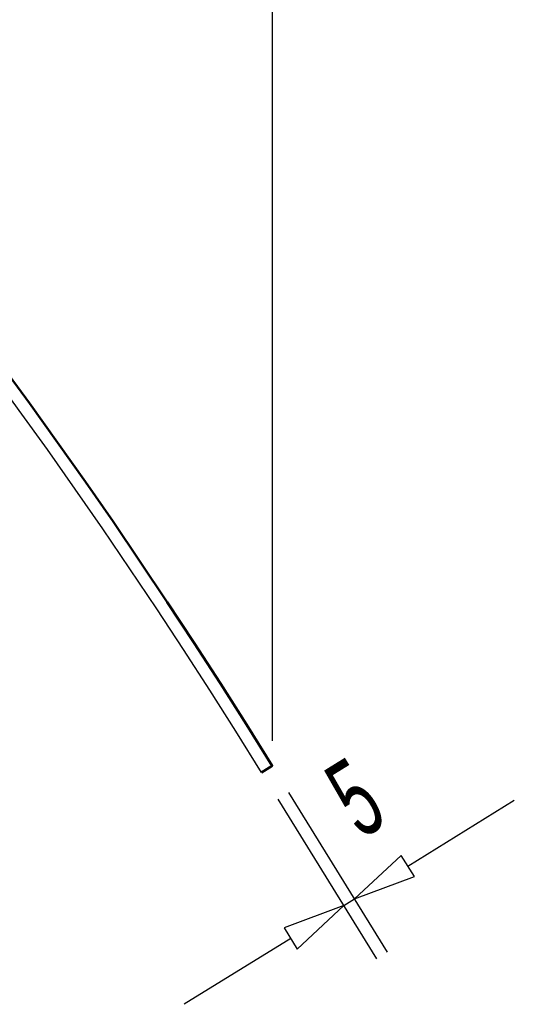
# Model space of a CAD drawing. Extents: x -12969 to -7869, y 10150 to 13712.
# Tile 15 of 16: x -8452 to -8254, y 12121 to 12514. Entities that reach past the tile are written whole.
import ezdxf
from ezdxf.enums import TextEntityAlignment as Align

# ---------------------------------------------------------------- set-up
doc = ezdxf.new("R2010")
doc.units = 0
doc.header["$MEASUREMENT"] = 0
doc.layers.get('0').update_dxf_attribs({"linetype": 'CONTINUOUS'})
doc.layers.add('DIM49', color=4, linetype='CONTINUOUS')
doc.layers.add('TXT_DIM49', color=2, linetype='CONTINUOUS')
doc.layers.add('LE_ALL', color=7, linetype='CONTINUOUS', lineweight=50)

# ---------------------------------------------------------------- blocks, each defined once
blk = doc.blocks.new('_D49', base_point=(-10389.52, 13352.52))
at = {"layer": 'DIM49', "color": 1}
blk.add_line((-8350.94, 13440.02), (-8350.94, 12226.28), dxfattribs=at)
blk = doc.blocks.new('_D52', base_point=(-8355.19, 12213.65))
at = {"layer": 'DIM49', "color": 1}
for p, q in [((-8304.92, 12141.86), (-8344.37, 12205.65)), ((-8309.17, 12139.23), (-8348.62, 12203.02)), ((-8296.81, 12176.27), (-8254.28, 12202.57)), ((-8299.44, 12180.52), (-8318.07, 12163.12)), ((-8294.18, 12172.02), (-8299.44, 12180.52)), ((-8318.07, 12163.12), (-8294.18, 12172.02)), ((-8322.32, 12160.49), (-8346.21, 12151.6)), ((-8340.95, 12143.09), (-8322.32, 12160.49)), ((-8322.32, 12160.49), (-8318.07, 12163.12)), ((-8346.21, 12151.6), (-8340.95, 12143.09)), ((-8343.58, 12147.34), (-8386.11, 12121.05))]:
    blk.add_line(p, q, dxfattribs=at)
at = {"layer": 'TXT_DIM49', "width": 0.596}
blk.add_text('5', height=31.25, rotation=31.7321, dxfattribs=at).set_placement((-8309.66, 12190.36), align=Align.CENTER)

msp = doc.modelspace()

# ---------------------------------------------------------------- linework, layer by layer
msp.add_lwpolyline([(-8355.19, 12213.65, 0.259865), (-10389.52, 13347.52, 0.259865), (-12423.85, 12213.65)], format="xyb")
at = {"layer": 'LE_ALL'}
msp.add_lwpolyline([(-8355.19, 12213.65), (-8350.94, 12216.28, 0.259865), (-10389.52, 13352.52, 0.259865), (-12428.1, 12216.28)], format="xyb", dxfattribs=at)

# ---------------------------------------------------------------- block references
at = {"layer": 'DIM49'}
for name, p in [('_D49', (-10389.52, 13352.52)), ('_D52', (-8355.19, 12213.65))]:
    msp.add_blockref(name, p, dxfattribs=at)

doc.saveas('drawing.dxf')
